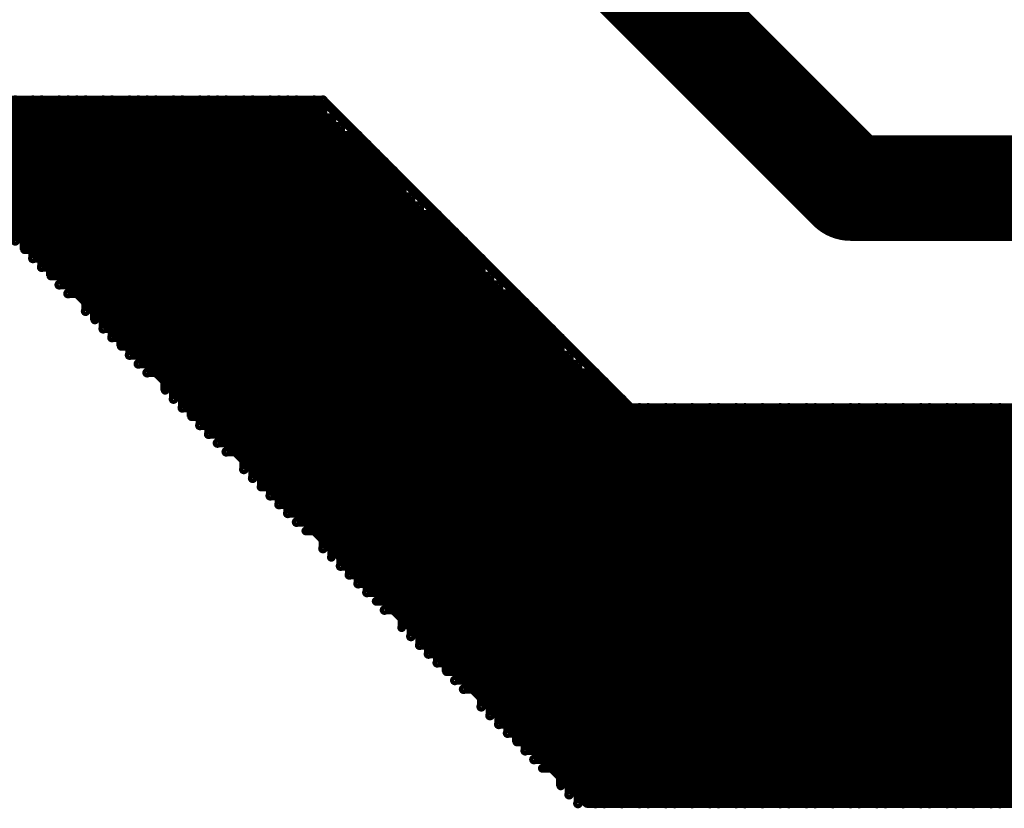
# Model space of a CAD drawing. Extents: x 0.24 to 7.39, y 0.21 to 4.62.
# Tile 25 of 33: x 5.73 to 5.84, y 3.3 to 3.39. Entities that reach past the tile are written whole.
import ezdxf

# ---------------------------------------------------------------- set-up
doc = ezdxf.new("R2010")
doc.units = 0

msp = doc.modelspace()

# ---------------------------------------------------------------- linework, layer by layer
at = {"layer": 'TOP'}
for points, const_width in [([(5.821, 3.371), (5.696, 3.496)], 0.012), ([(5.446, 3.381), (5.761, 3.381)], 0.001), ([(5.726, 3.365), (5.726, 3.381)], 0.001), ([(5.727, 3.364), (5.727, 3.381)], 0.001), ([(5.728, 3.363), (5.728, 3.381)], 0.001), ([(5.729, 3.362), (5.729, 3.381)], 0.001), ([(5.73, 3.361), (5.73, 3.381)], 0.001), ([(5.731, 3.361), (5.731, 3.381)], 0.001), ([(5.732, 3.36), (5.732, 3.381)], 0.001), ([(5.733, 3.359), (5.733, 3.381)], 0.001), ([(5.734, 3.358), (5.734, 3.381)], 0.001), ([(5.734, 3.357), (5.734, 3.381)], 0.001), ([(5.735, 3.356), (5.735, 3.381)], 0.001), ([(5.736, 3.355), (5.736, 3.381)], 0.001), ([(5.737, 3.354), (5.737, 3.381)], 0.001), ([(5.738, 3.353), (5.738, 3.381)], 0.001), ([(5.739, 3.352), (5.739, 3.381)], 0.001), ([(5.74, 3.352), (5.74, 3.381)], 0.001), ([(5.741, 3.351), (5.741, 3.381)], 0.001), ([(5.742, 3.35), (5.742, 3.381)], 0.001), ([(5.743, 3.349), (5.743, 3.381)], 0.001), ([(5.743, 3.348), (5.743, 3.381)], 0.001), ([(5.744, 3.347), (5.744, 3.381)], 0.001), ([(5.745, 3.346), (5.745, 3.381)], 0.001), ([(5.746, 3.345), (5.746, 3.381)], 0.001), ([(5.747, 3.344), (5.747, 3.381)], 0.001), ([(5.748, 3.343), (5.748, 3.381)], 0.001), ([(5.749, 3.343), (5.749, 3.381)], 0.001), ([(5.75, 3.342), (5.75, 3.381)], 0.001), ([(5.751, 3.341), (5.751, 3.381)], 0.001), ([(5.752, 3.34), (5.752, 3.381)], 0.001), ([(5.752, 3.339), (5.752, 3.381)], 0.001), ([(5.753, 3.338), (5.753, 3.381)], 0.001), ([(5.754, 3.337), (5.754, 3.381)], 0.001), ([(5.755, 3.336), (5.755, 3.381)], 0.001), ([(5.756, 3.335), (5.756, 3.381)], 0.001), ([(5.757, 3.334), (5.757, 3.381)], 0.001), ([(5.758, 3.334), (5.758, 3.381)], 0.001), ([(5.759, 3.333), (5.759, 3.381)], 0.001), ([(5.76, 3.332), (5.76, 3.381)], 0.001), ([(5.796, 3.346), (5.761, 3.381)], 0.001), ([(5.761, 3.331), (5.761, 3.381)], 0.001), ([(5.761, 3.33), (5.761, 3.38)], 0.001), ([(5.445, 3.379), (5.762, 3.379)], 0.001), ([(5.762, 3.329), (5.762, 3.379)], 0.001), ([(5.444, 3.378), (5.763, 3.378)], 0.001), ([(5.763, 3.328), (5.763, 3.378)], 0.001), ([(5.442, 3.377), (5.765, 3.377)], 0.001), ([(5.443, 3.377), (5.764, 3.377)], 0.001), ([(5.764, 3.327), (5.764, 3.377)], 0.001), ([(5.921, 3.371), (5.821, 3.371)], 0.012), ([(5.441, 3.376), (5.766, 3.376)], 0.001), ([(5.765, 3.326), (5.765, 3.376)], 0.001), ([(5.44, 3.375), (5.767, 3.375)], 0.001), ([(5.766, 3.325), (5.766, 3.375)], 0.001), ([(5.767, 3.325), (5.767, 3.375)], 0.001), ([(5.438, 3.373), (5.768, 3.373)], 0.001), ([(5.439, 3.374), (5.768, 3.374)], 0.001), ([(5.768, 3.324), (5.768, 3.374)], 0.001), ([(5.769, 3.323), (5.769, 3.373)], 0.001), ([(5.437, 3.372), (5.769, 3.372)], 0.001), ([(5.77, 3.322), (5.77, 3.372)], 0.001), ([(5.436, 3.371), (5.77, 3.371)], 0.001), ([(5.77, 3.321), (5.77, 3.371)], 0.001), ([(5.436, 3.37), (5.771, 3.37)], 0.001), ([(5.771, 3.32), (5.771, 3.37)], 0.001), ([(5.435, 3.369), (5.772, 3.369)], 0.001), ([(5.772, 3.319), (5.772, 3.369)], 0.001), ([(5.433, 3.368), (5.774, 3.368)], 0.001), ([(5.434, 3.368), (5.773, 3.368)], 0.001), ([(5.773, 3.318), (5.773, 3.368)], 0.001), ([(5.432, 3.367), (5.775, 3.367)], 0.001), ([(5.774, 3.317), (5.774, 3.367)], 0.001), ([(5.431, 3.366), (5.776, 3.366)], 0.001), ([(5.496, 3.366), (5.726, 3.366)], 0.001), ([(5.791, 3.301), (5.726, 3.366)], 0.001), ([(5.775, 3.316), (5.775, 3.366)], 0.001), ([(5.776, 3.316), (5.776, 3.366)], 0.001), ([(5.727, 3.365), (5.777, 3.365)], 0.001), ([(5.727, 3.364), (5.777, 3.364)], 0.001), ([(5.777, 3.315), (5.777, 3.365)], 0.001), ([(5.778, 3.314), (5.778, 3.364)], 0.001), ([(5.728, 3.363), (5.778, 3.363)], 0.001), ([(5.779, 3.313), (5.779, 3.363)], 0.001), ([(5.729, 3.362), (5.779, 3.362)], 0.001), ([(5.779, 3.312), (5.779, 3.362)], 0.001), ([(5.73, 3.361), (5.78, 3.361)], 0.001), ([(5.78, 3.311), (5.78, 3.361)], 0.001), ([(5.731, 3.36), (5.781, 3.36)], 0.001), ([(5.781, 3.31), (5.781, 3.36)], 0.001), ([(5.732, 3.359), (5.782, 3.359)], 0.001), ([(5.733, 3.359), (5.783, 3.359)], 0.001), ([(5.782, 3.309), (5.782, 3.359)], 0.001), ([(5.734, 3.358), (5.784, 3.358)], 0.001), ([(5.783, 3.308), (5.783, 3.358)], 0.001), ([(5.735, 3.357), (5.785, 3.357)], 0.001), ([(5.784, 3.307), (5.784, 3.357)], 0.001), ([(5.785, 3.307), (5.785, 3.357)], 0.001), ([(5.736, 3.356), (5.786, 3.356)], 0.001), ([(5.786, 3.306), (5.786, 3.356)], 0.001), ([(5.736, 3.355), (5.786, 3.355)], 0.001), ([(5.737, 3.354), (5.787, 3.354)], 0.001), ([(5.787, 3.305), (5.787, 3.355)], 0.001), ([(5.788, 3.304), (5.788, 3.354)], 0.001), ([(5.738, 3.353), (5.788, 3.353)], 0.001), ([(5.788, 3.303), (5.788, 3.353)], 0.001), ([(5.739, 3.352), (5.789, 3.352)], 0.001), ([(5.789, 3.302), (5.789, 3.352)], 0.001), ([(5.74, 3.351), (5.79, 3.351)], 0.001), ([(5.79, 3.301), (5.79, 3.351)], 0.001), ([(5.741, 3.35), (5.791, 3.35)], 0.001), ([(5.742, 3.35), (5.792, 3.35)], 0.001), ([(5.791, 3.301), (5.791, 3.35)], 0.001), ([(5.743, 3.349), (5.793, 3.349)], 0.001), ([(5.792, 3.301), (5.792, 3.349)], 0.001), ([(5.744, 3.348), (5.794, 3.348)], 0.001), ([(5.793, 3.301), (5.793, 3.348)], 0.001), ([(5.794, 3.301), (5.794, 3.348)], 0.001), ([(5.745, 3.347), (5.795, 3.347)], 0.001), ([(5.795, 3.301), (5.795, 3.347)], 0.001), ([(5.745, 3.346), (5.795, 3.346)], 0.001), ([(5.746, 3.345), (6.296, 3.345)], 0.001), ([(5.796, 3.346), (6.296, 3.346)], 0.001), ([(5.796, 3.301), (5.796, 3.346)], 0.001), ([(5.797, 3.301), (5.797, 3.346)], 0.001), ([(5.797, 3.301), (5.797, 3.346)], 0.001), ([(5.798, 3.301), (5.798, 3.346)], 0.001), ([(5.799, 3.301), (5.799, 3.346)], 0.001), ([(5.8, 3.301), (5.8, 3.346)], 0.001), ([(5.801, 3.301), (5.801, 3.346)], 0.001), ([(5.802, 3.301), (5.802, 3.346)], 0.001), ([(5.803, 3.301), (5.803, 3.346)], 0.001), ([(5.804, 3.301), (5.804, 3.346)], 0.001), ([(5.805, 3.301), (5.805, 3.346)], 0.001), ([(5.806, 3.301), (5.806, 3.346)], 0.001), ([(5.806, 3.301), (5.806, 3.346)], 0.001), ([(5.807, 3.301), (5.807, 3.346)], 0.001), ([(5.808, 3.301), (5.808, 3.346)], 0.001), ([(5.809, 3.301), (5.809, 3.346)], 0.001), ([(5.81, 3.301), (5.81, 3.346)], 0.001), ([(5.811, 3.301), (5.811, 3.346)], 0.001), ([(5.812, 3.301), (5.812, 3.346)], 0.001), ([(5.813, 3.301), (5.813, 3.346)], 0.001), ([(5.814, 3.301), (5.814, 3.346)], 0.001), ([(5.815, 3.301), (5.815, 3.346)], 0.001), ([(5.815, 3.301), (5.815, 3.346)], 0.001), ([(5.816, 3.301), (5.816, 3.346)], 0.001), ([(5.817, 3.301), (5.817, 3.346)], 0.001), ([(5.818, 3.301), (5.818, 3.346)], 0.001), ([(5.819, 3.301), (5.819, 3.346)], 0.001), ([(5.82, 3.301), (5.82, 3.346)], 0.001), ([(5.821, 3.301), (5.821, 3.346)], 0.001), ([(5.822, 3.301), (5.822, 3.346)], 0.001), ([(5.823, 3.301), (5.823, 3.346)], 0.001), ([(5.824, 3.301), (5.824, 3.346)], 0.001), ([(5.824, 3.301), (5.824, 3.346)], 0.001), ([(5.825, 3.301), (5.825, 3.346)], 0.001), ([(5.826, 3.301), (5.826, 3.346)], 0.001), ([(5.827, 3.301), (5.827, 3.346)], 0.001), ([(5.828, 3.301), (5.828, 3.346)], 0.001), ([(5.829, 3.301), (5.829, 3.346)], 0.001), ([(5.83, 3.301), (5.83, 3.346)], 0.001), ([(5.831, 3.301), (5.831, 3.346)], 0.001), ([(5.832, 3.301), (5.832, 3.346)], 0.001), ([(5.833, 3.301), (5.833, 3.346)], 0.001), ([(5.833, 3.301), (5.833, 3.346)], 0.001), ([(5.834, 3.301), (5.834, 3.346)], 0.001), ([(5.835, 3.301), (5.835, 3.346)], 0.001), ([(5.836, 3.301), (5.836, 3.346)], 0.001), ([(5.837, 3.301), (5.837, 3.346)], 0.001), ([(5.838, 3.301), (5.838, 3.346)], 0.001), ([(5.747, 3.344), (6.296, 3.344)], 0.001), ([(5.748, 3.343), (6.296, 3.343)], 0.001), ([(5.749, 3.342), (6.296, 3.342)], 0.001), ([(5.75, 3.341), (6.296, 3.341)], 0.001), ([(5.751, 3.341), (6.296, 3.341)], 0.001), ([(5.752, 3.34), (6.296, 3.34)], 0.001), ([(5.753, 3.339), (6.296, 3.339)], 0.001), ([(5.754, 3.338), (6.296, 3.338)], 0.001), ([(5.754, 3.337), (6.296, 3.337)], 0.001), ([(5.755, 3.336), (6.296, 3.336)], 0.001), ([(5.756, 3.335), (6.296, 3.335)], 0.001), ([(5.757, 3.334), (6.296, 3.334)], 0.001), ([(5.758, 3.333), (6.296, 3.333)], 0.001), ([(5.759, 3.332), (6.296, 3.332)], 0.001), ([(5.76, 3.332), (6.296, 3.332)], 0.001), ([(5.761, 3.331), (6.296, 3.331)], 0.001), ([(5.762, 3.33), (6.296, 3.33)], 0.001), ([(5.763, 3.329), (6.296, 3.329)], 0.001), ([(5.763, 3.328), (6.296, 3.328)], 0.001), ([(5.764, 3.327), (6.296, 3.327)], 0.001), ([(5.765, 3.326), (6.296, 3.326)], 0.001), ([(5.766, 3.325), (6.296, 3.325)], 0.001), ([(5.767, 3.324), (6.296, 3.324)], 0.001), ([(5.768, 3.323), (6.296, 3.323)], 0.001), ([(5.769, 3.323), (6.296, 3.323)], 0.001), ([(5.77, 3.322), (6.296, 3.322)], 0.001), ([(5.771, 3.321), (6.296, 3.321)], 0.001), ([(5.772, 3.32), (6.296, 3.32)], 0.001), ([(5.772, 3.319), (6.296, 3.319)], 0.001), ([(5.773, 3.318), (6.296, 3.318)], 0.001), ([(5.774, 3.317), (6.296, 3.317)], 0.001), ([(5.775, 3.316), (6.296, 3.316)], 0.001), ([(5.776, 3.315), (6.296, 3.315)], 0.001), ([(5.777, 3.314), (6.296, 3.314)], 0.001), ([(5.778, 3.314), (6.296, 3.314)], 0.001), ([(5.779, 3.313), (6.296, 3.313)], 0.001), ([(5.78, 3.312), (6.296, 3.312)], 0.001), ([(5.781, 3.311), (6.296, 3.311)], 0.001), ([(5.781, 3.31), (6.296, 3.31)], 0.001), ([(5.782, 3.309), (6.296, 3.309)], 0.001), ([(5.783, 3.308), (6.296, 3.308)], 0.001), ([(5.784, 3.307), (6.296, 3.307)], 0.001), ([(5.785, 3.306), (6.296, 3.306)], 0.001), ([(5.786, 3.305), (6.296, 3.305)], 0.001), ([(5.787, 3.305), (6.296, 3.305)], 0.001), ([(5.788, 3.304), (6.296, 3.304)], 0.001), ([(5.789, 3.303), (6.296, 3.303)], 0.001), ([(5.79, 3.302), (6.296, 3.302)], 0.001), ([(5.791, 3.301), (6.296, 3.301)], 0.001)]:
    msp.add_lwpolyline(points, dxfattribs=dict(at, const_width=const_width))
for points, const_width in [([(5.7257, 3.381, 1), (5.7263, 3.381, 1)], 0.0005), ([(5.7268, 3.381, 1), (5.7273, 3.381, 1)], 0.0005), ([(5.7277, 3.381, 1), (5.7283, 3.381, 1)], 0.0005), ([(5.7287, 3.381, 1), (5.7293, 3.381, 1)], 0.0005), ([(5.7298, 3.381, 1), (5.7303, 3.381, 1)], 0.0005), ([(5.7307, 3.381, 1), (5.7313, 3.381, 1)], 0.0005), ([(5.7317, 3.381, 1), (5.7323, 3.381, 1)], 0.0005), ([(5.7327, 3.381, 1), (5.7333, 3.381, 1)], 0.0005), ([(5.7337, 3.381, 1), (5.7343, 3.381, 1)], 0.0005), ([(5.7337, 3.381, 1), (5.7343, 3.381, 1)], 0.0005), ([(5.7348, 3.381, 1), (5.7353, 3.381, 1)], 0.0005), ([(5.7357, 3.381, 1), (5.7363, 3.381, 1)], 0.0005), ([(5.7367, 3.381, 1), (5.7373, 3.381, 1)], 0.0005), ([(5.7378, 3.381, 1), (5.7383, 3.381, 1)], 0.0005), ([(5.7387, 3.381, 1), (5.7393, 3.381, 1)], 0.0005), ([(5.7397, 3.381, 1), (5.7403, 3.381, 1)], 0.0005), ([(5.7407, 3.381, 1), (5.7413, 3.381, 1)], 0.0005), ([(5.7417, 3.381, 1), (5.7423, 3.381, 1)], 0.0005), ([(5.7428, 3.381, 1), (5.7433, 3.381, 1)], 0.0005), ([(5.7428, 3.381, 1), (5.7433, 3.381, 1)], 0.0005), ([(5.7437, 3.381, 1), (5.7443, 3.381, 1)], 0.0005), ([(5.7447, 3.381, 1), (5.7453, 3.381, 1)], 0.0005), ([(5.7458, 3.381, 1), (5.7463, 3.381, 1)], 0.0005), ([(5.7467, 3.381, 1), (5.7473, 3.381, 1)], 0.0005), ([(5.7477, 3.381, 1), (5.7483, 3.381, 1)], 0.0005), ([(5.7487, 3.381, 1), (5.7493, 3.381, 1)], 0.0005), ([(5.7497, 3.381, 1), (5.7503, 3.381, 1)], 0.0005), ([(5.7508, 3.381, 1), (5.7513, 3.381, 1)], 0.0005), ([(5.7517, 3.381, 1), (5.7523, 3.381, 1)], 0.0005), ([(5.7517, 3.381, 1), (5.7523, 3.381, 1)], 0.0005), ([(5.7527, 3.381, 1), (5.7533, 3.381, 1)], 0.0005), ([(5.7537, 3.381, 1), (5.7542, 3.381, 1)], 0.0005), ([(5.7547, 3.381, 1), (5.7553, 3.381, 1)], 0.0005), ([(5.7557, 3.381, 1), (5.7563, 3.381, 1)], 0.0005), ([(5.7567, 3.381, 1), (5.7573, 3.381, 1)], 0.0005), ([(5.7577, 3.381, 1), (5.7583, 3.381, 1)], 0.0005), ([(5.7588, 3.381, 1), (5.7593, 3.381, 1)], 0.0005), ([(5.7597, 3.381, 1), (5.7603, 3.381, 1)], 0.0005), ([(5.7607, 3.381, 1), (5.7613, 3.381, 1)], 0.0005), ([(5.7607, 3.381, 1), (5.7613, 3.381, 1)], 0.0005), ([(5.7607, 3.381, 1), (5.7613, 3.381, 1)], 0.0005), ([(5.7607, 3.38, 1), (5.7613, 3.38, 1)], 0.0005), ([(5.7617, 3.379, 1), (5.7622, 3.379, 1)], 0.0005), ([(5.7617, 3.379, 1), (5.7622, 3.379, 1)], 0.0005), ([(5.7627, 3.378, 1), (5.7633, 3.378, 1)], 0.0005), ([(5.7627, 3.378, 1), (5.7633, 3.378, 1)], 0.0005), ([(5.7637, 3.377, 1), (5.7643, 3.377, 1)], 0.0005), ([(5.7637, 3.377, 1), (5.7643, 3.377, 1)], 0.0005), ([(5.7647, 3.377, 1), (5.7653, 3.377, 1)], 0.0005), ([(5.818, 3.371, 1), (5.824, 3.371, 1)], 0.006), ([(5.818, 3.371, 1), (5.824, 3.371, 1)], 0.006), ([(5.7647, 3.376, 1), (5.7653, 3.376, 1)], 0.0005), ([(5.7657, 3.376, 1), (5.7663, 3.376, 1)], 0.0005), ([(5.7657, 3.375, 1), (5.7663, 3.375, 1)], 0.0005), ([(5.7668, 3.375, 1), (5.7673, 3.375, 1)], 0.0005), ([(5.7668, 3.375, 1), (5.7673, 3.375, 1)], 0.0005), ([(5.7677, 3.374, 1), (5.7683, 3.374, 1)], 0.0005), ([(5.7677, 3.374, 1), (5.7683, 3.374, 1)], 0.0005), ([(5.7677, 3.373, 1), (5.7683, 3.373, 1)], 0.0005), ([(5.7687, 3.373, 1), (5.7693, 3.373, 1)], 0.0005), ([(5.7687, 3.372, 1), (5.7693, 3.372, 1)], 0.0005), ([(5.7697, 3.372, 1), (5.7702, 3.372, 1)], 0.0005), ([(5.7697, 3.371, 1), (5.7702, 3.371, 1)], 0.0005), ([(5.7697, 3.371, 1), (5.7702, 3.371, 1)], 0.0005), ([(5.7707, 3.37, 1), (5.7713, 3.37, 1)], 0.0005), ([(5.7707, 3.37, 1), (5.7713, 3.37, 1)], 0.0005), ([(5.7717, 3.369, 1), (5.7723, 3.369, 1)], 0.0005), ([(5.7717, 3.369, 1), (5.7723, 3.369, 1)], 0.0005), ([(5.7727, 3.368, 1), (5.7733, 3.368, 1)], 0.0005), ([(5.7727, 3.368, 1), (5.7733, 3.368, 1)], 0.0005), ([(5.7737, 3.368, 1), (5.7743, 3.368, 1)], 0.0005), ([(5.7737, 3.367, 1), (5.7743, 3.367, 1)], 0.0005), ([(5.7748, 3.367, 1), (5.7753, 3.367, 1)], 0.0005), ([(5.7257, 3.366, 1), (5.7263, 3.366, 1)], 0.0005), ([(5.7257, 3.366, 1), (5.7263, 3.366, 1)], 0.0005), ([(5.7748, 3.366, 1), (5.7753, 3.366, 1)], 0.0005), ([(5.7757, 3.366, 1), (5.7763, 3.366, 1)], 0.0005), ([(5.7757, 3.366, 1), (5.7763, 3.366, 1)], 0.0005), ([(5.7257, 3.365, 1), (5.7263, 3.365, 1)], 0.0005), ([(5.7268, 3.365, 1), (5.7273, 3.365, 1)], 0.0005), ([(5.7268, 3.364, 1), (5.7273, 3.364, 1)], 0.0005), ([(5.7268, 3.364, 1), (5.7273, 3.364, 1)], 0.0005), ([(5.7767, 3.365, 1), (5.7773, 3.365, 1)], 0.0005), ([(5.7767, 3.365, 1), (5.7773, 3.365, 1)], 0.0005), ([(5.7767, 3.364, 1), (5.7773, 3.364, 1)], 0.0005), ([(5.7777, 3.364, 1), (5.7782, 3.364, 1)], 0.0005), ([(5.7277, 3.363, 1), (5.7283, 3.363, 1)], 0.0005), ([(5.7277, 3.363, 1), (5.7283, 3.363, 1)], 0.0005), ([(5.7777, 3.363, 1), (5.7782, 3.363, 1)], 0.0005), ([(5.7787, 3.363, 1), (5.7793, 3.363, 1)], 0.0005), ([(5.7287, 3.362, 1), (5.7293, 3.362, 1)], 0.0005), ([(5.7287, 3.362, 1), (5.7293, 3.362, 1)], 0.0005), ([(5.7787, 3.362, 1), (5.7793, 3.362, 1)], 0.0005), ([(5.7787, 3.362, 1), (5.7793, 3.362, 1)], 0.0005), ([(5.7298, 3.361, 1), (5.7303, 3.361, 1)], 0.0005), ([(5.7298, 3.361, 1), (5.7303, 3.361, 1)], 0.0005), ([(5.7307, 3.361, 1), (5.7313, 3.361, 1)], 0.0005), ([(5.7797, 3.361, 1), (5.7803, 3.361, 1)], 0.0005), ([(5.7797, 3.361, 1), (5.7803, 3.361, 1)], 0.0005), ([(5.7307, 3.36, 1), (5.7313, 3.36, 1)], 0.0005), ([(5.7317, 3.36, 1), (5.7323, 3.36, 1)], 0.0005), ([(5.7807, 3.36, 1), (5.7813, 3.36, 1)], 0.0005), ([(5.7807, 3.36, 1), (5.7813, 3.36, 1)], 0.0005), ([(5.7317, 3.359, 1), (5.7323, 3.359, 1)], 0.0005), ([(5.7327, 3.359, 1), (5.7333, 3.359, 1)], 0.0005), ([(5.7327, 3.359, 1), (5.7333, 3.359, 1)], 0.0005), ([(5.7817, 3.359, 1), (5.7823, 3.359, 1)], 0.0005), ([(5.7817, 3.359, 1), (5.7823, 3.359, 1)], 0.0005), ([(5.7828, 3.359, 1), (5.7833, 3.359, 1)], 0.0005), ([(5.7337, 3.358, 1), (5.7343, 3.358, 1)], 0.0005), ([(5.7337, 3.358, 1), (5.7343, 3.358, 1)], 0.0005), ([(5.7828, 3.358, 1), (5.7833, 3.358, 1)], 0.0005), ([(5.7837, 3.358, 1), (5.7843, 3.358, 1)], 0.0005), ([(5.7337, 3.357, 1), (5.7343, 3.357, 1)], 0.0005), ([(5.7348, 3.357, 1), (5.7353, 3.357, 1)], 0.0005), ([(5.7837, 3.357, 1), (5.7843, 3.357, 1)], 0.0005), ([(5.7847, 3.357, 1), (5.7853, 3.357, 1)], 0.0005), ([(5.7847, 3.357, 1), (5.7853, 3.357, 1)], 0.0005), ([(5.7348, 3.356, 1), (5.7353, 3.356, 1)], 0.0005), ([(5.7357, 3.356, 1), (5.7363, 3.356, 1)], 0.0005), ([(5.7357, 3.355, 1), (5.7363, 3.355, 1)], 0.0005), ([(5.7357, 3.355, 1), (5.7363, 3.355, 1)], 0.0005), ([(5.7857, 3.356, 1), (5.7862, 3.356, 1)], 0.0005), ([(5.7857, 3.356, 1), (5.7862, 3.356, 1)], 0.0005), ([(5.7867, 3.355, 1), (5.7873, 3.355, 1)], 0.0005), ([(5.7367, 3.354, 1), (5.7373, 3.354, 1)], 0.0005), ([(5.7367, 3.354, 1), (5.7373, 3.354, 1)], 0.0005), ([(5.7857, 3.355, 1), (5.7862, 3.355, 1)], 0.0005), ([(5.7867, 3.354, 1), (5.7873, 3.354, 1)], 0.0005), ([(5.7878, 3.354, 1), (5.7883, 3.354, 1)], 0.0005), ([(5.7378, 3.353, 1), (5.7383, 3.353, 1)], 0.0005), ([(5.7378, 3.353, 1), (5.7383, 3.353, 1)], 0.0005), ([(5.7878, 3.353, 1), (5.7883, 3.353, 1)], 0.0005), ([(5.7878, 3.353, 1), (5.7883, 3.353, 1)], 0.0005), ([(5.7387, 3.352, 1), (5.7393, 3.352, 1)], 0.0005), ([(5.7387, 3.352, 1), (5.7393, 3.352, 1)], 0.0005), ([(5.7397, 3.352, 1), (5.7403, 3.352, 1)], 0.0005), ([(5.7887, 3.352, 1), (5.7893, 3.352, 1)], 0.0005), ([(5.7887, 3.352, 1), (5.7893, 3.352, 1)], 0.0005), ([(5.7397, 3.351, 1), (5.7403, 3.351, 1)], 0.0005), ([(5.7407, 3.351, 1), (5.7413, 3.351, 1)], 0.0005), ([(5.7897, 3.351, 1), (5.7903, 3.351, 1)], 0.0005), ([(5.7897, 3.351, 1), (5.7903, 3.351, 1)], 0.0005), ([(5.7407, 3.35, 1), (5.7413, 3.35, 1)], 0.0005), ([(5.7417, 3.35, 1), (5.7423, 3.35, 1)], 0.0005), ([(5.7417, 3.35, 1), (5.7423, 3.35, 1)], 0.0005), ([(5.7908, 3.35, 1), (5.7913, 3.35, 1)], 0.0005), ([(5.7908, 3.35, 1), (5.7913, 3.35, 1)], 0.0005), ([(5.7917, 3.35, 1), (5.7923, 3.35, 1)], 0.0005), ([(5.7428, 3.349, 1), (5.7433, 3.349, 1)], 0.0005), ([(5.7428, 3.349, 1), (5.7433, 3.349, 1)], 0.0005), ([(5.7917, 3.349, 1), (5.7923, 3.349, 1)], 0.0005), ([(5.7927, 3.349, 1), (5.7933, 3.349, 1)], 0.0005), ([(5.7428, 3.348, 1), (5.7433, 3.348, 1)], 0.0005), ([(5.7437, 3.348, 1), (5.7443, 3.348, 1)], 0.0005), ([(5.7927, 3.348, 1), (5.7933, 3.348, 1)], 0.0005), ([(5.7937, 3.348, 1), (5.7942, 3.348, 1)], 0.0005), ([(5.7937, 3.348, 1), (5.7942, 3.348, 1)], 0.0005), ([(5.7437, 3.347, 1), (5.7443, 3.347, 1)], 0.0005), ([(5.7447, 3.347, 1), (5.7453, 3.347, 1)], 0.0005), ([(5.7947, 3.347, 1), (5.7953, 3.347, 1)], 0.0005), ([(5.7947, 3.347, 1), (5.7953, 3.347, 1)], 0.0005), ([(5.7447, 3.346, 1), (5.7453, 3.346, 1)], 0.0005), ([(5.7447, 3.346, 1), (5.7453, 3.346, 1)], 0.0005), ([(5.7458, 3.345, 1), (5.7463, 3.345, 1)], 0.0005), ([(5.7458, 3.345, 1), (5.7463, 3.345, 1)], 0.0005), ([(5.7947, 3.346, 1), (5.7953, 3.346, 1)], 0.0005), ([(5.7958, 3.346, 1), (5.7963, 3.346, 1)], 0.0005), ([(5.7958, 3.346, 1), (5.7963, 3.346, 1)], 0.0005), ([(5.7958, 3.346, 1), (5.7963, 3.346, 1)], 0.0005), ([(5.7967, 3.346, 1), (5.7973, 3.346, 1)], 0.0005), ([(5.7967, 3.346, 1), (5.7973, 3.346, 1)], 0.0005), ([(5.7977, 3.346, 1), (5.7983, 3.346, 1)], 0.0005), ([(5.7988, 3.346, 1), (5.7993, 3.346, 1)], 0.0005), ([(5.7997, 3.346, 1), (5.8003, 3.346, 1)], 0.0005), ([(5.8007, 3.346, 1), (5.8013, 3.346, 1)], 0.0005), ([(5.8017, 3.346, 1), (5.8022, 3.346, 1)], 0.0005), ([(5.8027, 3.346, 1), (5.8033, 3.346, 1)], 0.0005), ([(5.8038, 3.346, 1), (5.8043, 3.346, 1)], 0.0005), ([(5.8047, 3.346, 1), (5.8053, 3.346, 1)], 0.0005), ([(5.8057, 3.346, 1), (5.8063, 3.346, 1)], 0.0005), ([(5.8057, 3.346, 1), (5.8063, 3.346, 1)], 0.0005), ([(5.8068, 3.346, 1), (5.8073, 3.346, 1)], 0.0005), ([(5.8077, 3.346, 1), (5.8083, 3.346, 1)], 0.0005), ([(5.8087, 3.346, 1), (5.8093, 3.346, 1)], 0.0005), ([(5.8097, 3.346, 1), (5.8102, 3.346, 1)], 0.0005), ([(5.8107, 3.346, 1), (5.8113, 3.346, 1)], 0.0005), ([(5.8118, 3.346, 1), (5.8123, 3.346, 1)], 0.0005), ([(5.8127, 3.346, 1), (5.8133, 3.346, 1)], 0.0005), ([(5.8137, 3.346, 1), (5.8143, 3.346, 1)], 0.0005), ([(5.8148, 3.346, 1), (5.8153, 3.346, 1)], 0.0005), ([(5.8148, 3.346, 1), (5.8153, 3.346, 1)], 0.0005), ([(5.8157, 3.346, 1), (5.8163, 3.346, 1)], 0.0005), ([(5.8167, 3.346, 1), (5.8173, 3.346, 1)], 0.0005), ([(5.8177, 3.346, 1), (5.8182, 3.346, 1)], 0.0005), ([(5.8187, 3.346, 1), (5.8193, 3.346, 1)], 0.0005), ([(5.8198, 3.346, 1), (5.8203, 3.346, 1)], 0.0005), ([(5.8207, 3.346, 1), (5.8213, 3.346, 1)], 0.0005), ([(5.8217, 3.346, 1), (5.8223, 3.346, 1)], 0.0005), ([(5.8228, 3.346, 1), (5.8233, 3.346, 1)], 0.0005), ([(5.8237, 3.346, 1), (5.8243, 3.346, 1)], 0.0005), ([(5.8237, 3.346, 1), (5.8243, 3.346, 1)], 0.0005), ([(5.8247, 3.346, 1), (5.8253, 3.346, 1)], 0.0005), ([(5.8257, 3.346, 1), (5.8262, 3.346, 1)], 0.0005), ([(5.8267, 3.346, 1), (5.8273, 3.346, 1)], 0.0005), ([(5.8278, 3.346, 1), (5.8283, 3.346, 1)], 0.0005), ([(5.8287, 3.346, 1), (5.8293, 3.346, 1)], 0.0005), ([(5.8297, 3.346, 1), (5.8303, 3.346, 1)], 0.0005), ([(5.8308, 3.346, 1), (5.8313, 3.346, 1)], 0.0005), ([(5.8317, 3.346, 1), (5.8323, 3.346, 1)], 0.0005), ([(5.8327, 3.346, 1), (5.8333, 3.346, 1)], 0.0005), ([(5.8327, 3.346, 1), (5.8333, 3.346, 1)], 0.0005), ([(5.8337, 3.346, 1), (5.8342, 3.346, 1)], 0.0005), ([(5.8347, 3.346, 1), (5.8353, 3.346, 1)], 0.0005), ([(5.8358, 3.346, 1), (5.8363, 3.346, 1)], 0.0005), ([(5.8367, 3.346, 1), (5.8373, 3.346, 1)], 0.0005), ([(5.8377, 3.346, 1), (5.8383, 3.346, 1)], 0.0005), ([(5.7467, 3.344, 1), (5.7473, 3.344, 1)], 0.0005), ([(5.7467, 3.344, 1), (5.7473, 3.344, 1)], 0.0005), ([(5.7477, 3.343, 1), (5.7483, 3.343, 1)], 0.0005), ([(5.7477, 3.343, 1), (5.7483, 3.343, 1)], 0.0005), ([(5.7487, 3.343, 1), (5.7493, 3.343, 1)], 0.0005), ([(5.7487, 3.342, 1), (5.7493, 3.342, 1)], 0.0005), ([(5.7497, 3.342, 1), (5.7503, 3.342, 1)], 0.0005), ([(5.7497, 3.341, 1), (5.7503, 3.341, 1)], 0.0005), ([(5.7508, 3.341, 1), (5.7513, 3.341, 1)], 0.0005), ([(5.7508, 3.341, 1), (5.7513, 3.341, 1)], 0.0005), ([(5.7517, 3.34, 1), (5.7523, 3.34, 1)], 0.0005), ([(5.7517, 3.34, 1), (5.7523, 3.34, 1)], 0.0005), ([(5.7517, 3.339, 1), (5.7523, 3.339, 1)], 0.0005), ([(5.7527, 3.339, 1), (5.7533, 3.339, 1)], 0.0005), ([(5.7527, 3.338, 1), (5.7533, 3.338, 1)], 0.0005), ([(5.7537, 3.338, 1), (5.7542, 3.338, 1)], 0.0005), ([(5.7537, 3.337, 1), (5.7542, 3.337, 1)], 0.0005), ([(5.7537, 3.337, 1), (5.7542, 3.337, 1)], 0.0005), ([(5.7547, 3.336, 1), (5.7553, 3.336, 1)], 0.0005), ([(5.7547, 3.336, 1), (5.7553, 3.336, 1)], 0.0005), ([(5.7557, 3.335, 1), (5.7563, 3.335, 1)], 0.0005), ([(5.7557, 3.335, 1), (5.7563, 3.335, 1)], 0.0005), ([(5.7567, 3.334, 1), (5.7573, 3.334, 1)], 0.0005), ([(5.7567, 3.334, 1), (5.7573, 3.334, 1)], 0.0005), ([(5.7577, 3.334, 1), (5.7583, 3.334, 1)], 0.0005), ([(5.7577, 3.333, 1), (5.7583, 3.333, 1)], 0.0005), ([(5.7588, 3.333, 1), (5.7593, 3.333, 1)], 0.0005), ([(5.7588, 3.332, 1), (5.7593, 3.332, 1)], 0.0005), ([(5.7597, 3.332, 1), (5.7603, 3.332, 1)], 0.0005), ([(5.7597, 3.332, 1), (5.7603, 3.332, 1)], 0.0005), ([(5.7607, 3.331, 1), (5.7613, 3.331, 1)], 0.0005), ([(5.7607, 3.331, 1), (5.7613, 3.331, 1)], 0.0005), ([(5.7607, 3.33, 1), (5.7613, 3.33, 1)], 0.0005), ([(5.7617, 3.33, 1), (5.7622, 3.33, 1)], 0.0005), ([(5.7617, 3.329, 1), (5.7622, 3.329, 1)], 0.0005), ([(5.7627, 3.329, 1), (5.7633, 3.329, 1)], 0.0005), ([(5.7627, 3.328, 1), (5.7633, 3.328, 1)], 0.0005), ([(5.7627, 3.328, 1), (5.7633, 3.328, 1)], 0.0005), ([(5.7637, 3.327, 1), (5.7643, 3.327, 1)], 0.0005), ([(5.7637, 3.327, 1), (5.7643, 3.327, 1)], 0.0005), ([(5.7647, 3.326, 1), (5.7653, 3.326, 1)], 0.0005), ([(5.7647, 3.326, 1), (5.7653, 3.326, 1)], 0.0005), ([(5.7657, 3.325, 1), (5.7663, 3.325, 1)], 0.0005), ([(5.7657, 3.325, 1), (5.7663, 3.325, 1)], 0.0005), ([(5.7668, 3.325, 1), (5.7673, 3.325, 1)], 0.0005), ([(5.7668, 3.324, 1), (5.7673, 3.324, 1)], 0.0005), ([(5.7677, 3.324, 1), (5.7683, 3.324, 1)], 0.0005), ([(5.7677, 3.323, 1), (5.7683, 3.323, 1)], 0.0005), ([(5.7687, 3.323, 1), (5.7693, 3.323, 1)], 0.0005), ([(5.7687, 3.323, 1), (5.7693, 3.323, 1)], 0.0005), ([(5.7697, 3.322, 1), (5.7702, 3.322, 1)], 0.0005), ([(5.7697, 3.322, 1), (5.7702, 3.322, 1)], 0.0005), ([(5.7697, 3.321, 1), (5.7702, 3.321, 1)], 0.0005), ([(5.7707, 3.321, 1), (5.7713, 3.321, 1)], 0.0005), ([(5.7707, 3.32, 1), (5.7713, 3.32, 1)], 0.0005), ([(5.7717, 3.32, 1), (5.7723, 3.32, 1)], 0.0005), ([(5.7717, 3.319, 1), (5.7723, 3.319, 1)], 0.0005), ([(5.7717, 3.319, 1), (5.7723, 3.319, 1)], 0.0005), ([(5.7727, 3.318, 1), (5.7733, 3.318, 1)], 0.0005), ([(5.7727, 3.318, 1), (5.7733, 3.318, 1)], 0.0005), ([(5.7737, 3.317, 1), (5.7743, 3.317, 1)], 0.0005), ([(5.7737, 3.317, 1), (5.7743, 3.317, 1)], 0.0005), ([(5.7748, 3.316, 1), (5.7753, 3.316, 1)], 0.0005), ([(5.7748, 3.316, 1), (5.7753, 3.316, 1)], 0.0005), ([(5.7757, 3.316, 1), (5.7763, 3.316, 1)], 0.0005), ([(5.7757, 3.315, 1), (5.7763, 3.315, 1)], 0.0005), ([(5.7767, 3.315, 1), (5.7773, 3.315, 1)], 0.0005), ([(5.7767, 3.314, 1), (5.7773, 3.314, 1)], 0.0005), ([(5.7777, 3.314, 1), (5.7782, 3.314, 1)], 0.0005), ([(5.7777, 3.314, 1), (5.7782, 3.314, 1)], 0.0005), ([(5.7787, 3.313, 1), (5.7793, 3.313, 1)], 0.0005), ([(5.7787, 3.313, 1), (5.7793, 3.313, 1)], 0.0005), ([(5.7787, 3.312, 1), (5.7793, 3.312, 1)], 0.0005), ([(5.7797, 3.312, 1), (5.7803, 3.312, 1)], 0.0005), ([(5.7797, 3.311, 1), (5.7803, 3.311, 1)], 0.0005), ([(5.7807, 3.311, 1), (5.7813, 3.311, 1)], 0.0005), ([(5.7807, 3.31, 1), (5.7813, 3.31, 1)], 0.0005), ([(5.7807, 3.31, 1), (5.7813, 3.31, 1)], 0.0005), ([(5.7817, 3.309, 1), (5.7823, 3.309, 1)], 0.0005), ([(5.7817, 3.309, 1), (5.7823, 3.309, 1)], 0.0005), ([(5.7828, 3.308, 1), (5.7833, 3.308, 1)], 0.0005), ([(5.7828, 3.308, 1), (5.7833, 3.308, 1)], 0.0005), ([(5.7837, 3.307, 1), (5.7843, 3.307, 1)], 0.0005), ([(5.7837, 3.307, 1), (5.7843, 3.307, 1)], 0.0005), ([(5.7847, 3.307, 1), (5.7853, 3.307, 1)], 0.0005), ([(5.7847, 3.306, 1), (5.7853, 3.306, 1)], 0.0005), ([(5.7857, 3.306, 1), (5.7862, 3.306, 1)], 0.0005), ([(5.7857, 3.305, 1), (5.7862, 3.305, 1)], 0.0005), ([(5.7867, 3.305, 1), (5.7873, 3.305, 1)], 0.0005), ([(5.7867, 3.305, 1), (5.7873, 3.305, 1)], 0.0005), ([(5.7878, 3.304, 1), (5.7883, 3.304, 1)], 0.0005), ([(5.7878, 3.304, 1), (5.7883, 3.304, 1)], 0.0005), ([(5.7878, 3.303, 1), (5.7883, 3.303, 1)], 0.0005), ([(5.7887, 3.303, 1), (5.7893, 3.303, 1)], 0.0005), ([(5.7887, 3.302, 1), (5.7893, 3.302, 1)], 0.0005), ([(5.7897, 3.302, 1), (5.7903, 3.302, 1)], 0.0005), ([(5.7897, 3.301, 1), (5.7903, 3.301, 1)], 0.0005), ([(5.7908, 3.301, 1), (5.7913, 3.301, 1)], 0.0005), ([(5.7908, 3.301, 1), (5.7913, 3.301, 1)], 0.0005), ([(5.7908, 3.301, 1), (5.7913, 3.301, 1)], 0.0005), ([(5.7917, 3.301, 1), (5.7923, 3.301, 1)], 0.0005), ([(5.7927, 3.301, 1), (5.7933, 3.301, 1)], 0.0005), ([(5.7937, 3.301, 1), (5.7942, 3.301, 1)], 0.0005), ([(5.7947, 3.301, 1), (5.7953, 3.301, 1)], 0.0005), ([(5.7958, 3.301, 1), (5.7963, 3.301, 1)], 0.0005), ([(5.7967, 3.301, 1), (5.7973, 3.301, 1)], 0.0005), ([(5.7967, 3.301, 1), (5.7973, 3.301, 1)], 0.0005), ([(5.7977, 3.301, 1), (5.7983, 3.301, 1)], 0.0005), ([(5.7988, 3.301, 1), (5.7993, 3.301, 1)], 0.0005), ([(5.7997, 3.301, 1), (5.8003, 3.301, 1)], 0.0005), ([(5.8007, 3.301, 1), (5.8013, 3.301, 1)], 0.0005), ([(5.8017, 3.301, 1), (5.8022, 3.301, 1)], 0.0005), ([(5.8027, 3.301, 1), (5.8033, 3.301, 1)], 0.0005), ([(5.8038, 3.301, 1), (5.8043, 3.301, 1)], 0.0005), ([(5.8047, 3.301, 1), (5.8053, 3.301, 1)], 0.0005), ([(5.8057, 3.301, 1), (5.8063, 3.301, 1)], 0.0005), ([(5.8057, 3.301, 1), (5.8063, 3.301, 1)], 0.0005), ([(5.8068, 3.301, 1), (5.8073, 3.301, 1)], 0.0005), ([(5.8077, 3.301, 1), (5.8083, 3.301, 1)], 0.0005), ([(5.8087, 3.301, 1), (5.8093, 3.301, 1)], 0.0005), ([(5.8097, 3.301, 1), (5.8102, 3.301, 1)], 0.0005), ([(5.8107, 3.301, 1), (5.8113, 3.301, 1)], 0.0005), ([(5.8118, 3.301, 1), (5.8123, 3.301, 1)], 0.0005), ([(5.8127, 3.301, 1), (5.8133, 3.301, 1)], 0.0005), ([(5.8137, 3.301, 1), (5.8143, 3.301, 1)], 0.0005), ([(5.8148, 3.301, 1), (5.8153, 3.301, 1)], 0.0005), ([(5.8148, 3.301, 1), (5.8153, 3.301, 1)], 0.0005), ([(5.8157, 3.301, 1), (5.8163, 3.301, 1)], 0.0005), ([(5.8167, 3.301, 1), (5.8173, 3.301, 1)], 0.0005), ([(5.8177, 3.301, 1), (5.8182, 3.301, 1)], 0.0005), ([(5.8187, 3.301, 1), (5.8193, 3.301, 1)], 0.0005), ([(5.8198, 3.301, 1), (5.8203, 3.301, 1)], 0.0005), ([(5.8207, 3.301, 1), (5.8213, 3.301, 1)], 0.0005), ([(5.8217, 3.301, 1), (5.8223, 3.301, 1)], 0.0005), ([(5.8228, 3.301, 1), (5.8233, 3.301, 1)], 0.0005), ([(5.8237, 3.301, 1), (5.8243, 3.301, 1)], 0.0005), ([(5.8237, 3.301, 1), (5.8243, 3.301, 1)], 0.0005), ([(5.8247, 3.301, 1), (5.8253, 3.301, 1)], 0.0005), ([(5.8257, 3.301, 1), (5.8262, 3.301, 1)], 0.0005), ([(5.8267, 3.301, 1), (5.8273, 3.301, 1)], 0.0005), ([(5.8278, 3.301, 1), (5.8283, 3.301, 1)], 0.0005), ([(5.8287, 3.301, 1), (5.8293, 3.301, 1)], 0.0005), ([(5.8297, 3.301, 1), (5.8303, 3.301, 1)], 0.0005), ([(5.8308, 3.301, 1), (5.8313, 3.301, 1)], 0.0005), ([(5.8317, 3.301, 1), (5.8323, 3.301, 1)], 0.0005), ([(5.8327, 3.301, 1), (5.8333, 3.301, 1)], 0.0005), ([(5.8327, 3.301, 1), (5.8333, 3.301, 1)], 0.0005), ([(5.8337, 3.301, 1), (5.8342, 3.301, 1)], 0.0005), ([(5.8347, 3.301, 1), (5.8353, 3.301, 1)], 0.0005), ([(5.8358, 3.301, 1), (5.8363, 3.301, 1)], 0.0005), ([(5.8367, 3.301, 1), (5.8373, 3.301, 1)], 0.0005), ([(5.8377, 3.301, 1), (5.8383, 3.301, 1)], 0.0005)]:
    msp.add_lwpolyline(points, format="xyb", close=True, dxfattribs=dict(at, const_width=const_width))

doc.saveas('drawing.dxf')
